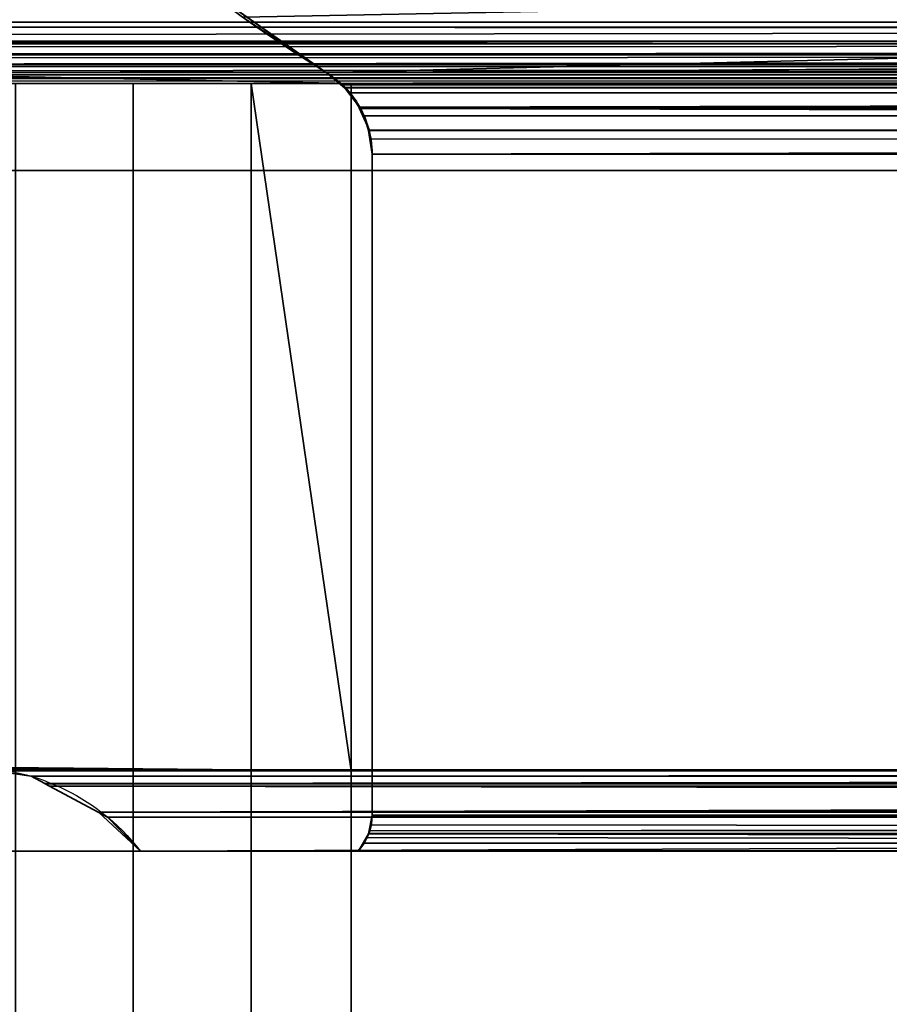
# Model space of a CAD drawing. Header units: millimetres. Extents: x -322 to 8072, y -96 to 57.
# Tile 58 of 256: x 1265 to 1285, y -21 to 1. Entities that reach past the tile are written whole.
import ezdxf

# ---------------------------------------------------------------- set-up
doc = ezdxf.new("R2010")
doc.units = ezdxf.units.MM
doc.layers.add('151', color=7, linetype='Continuous', true_color=0xffffff)

# ---------------------------------------------------------------- blocks, each defined once
blk = doc.blocks.new('UG_SURFACE_012')
at = {"layer": '151', "color": 252, "linetype": 'Continuous', "lineweight": 35}
for points in [[(1500, 5.936, 452.187), (1270.219, 1.525, 457.219), (1272.144, 0.256, 459.144)], [(1272.144, 0.256, 459.144), (1500, 0.256, 459.144), (1500, 5.936, 452.187)], [(1257.203, 3.582, 1900.797), (1256.818, 1.409, 1901.182), (1743.182, 1.409, 1901.182), (1742.797, 3.582, 1900.797)], [(1500, 1.409, 443.818), (1256.818, 1.409, 443.818), (1257.203, 3.582, 444.203), (1500, 3.582, 444.203)], [(1272.144, 0.256, 1885.856), (1268.737, 2.641, 1889.263), (1731.65, 2.955, 1889.65)], [(1731.65, 2.955, 1889.65), (1727.856, 0.256, 1885.856), (1272.144, 0.256, 1885.856)], [(1268.737, 2.641, 1889.263), (1272.144, 0.256, 1885.856), (1272.144, 0.256, 459.144)], [(1272.144, 0.256, 459.144), (1270.219, 1.525, 457.219), (1268.737, 2.641, 1889.263)], [(1256.841, 0.918, 443.841), (1256.803, 1.121, 443.803), (1500, 1.409, 443.818)], [(1256.803, 1.121, 443.803), (1256.818, 1.409, 443.818), (1500, 1.409, 443.818)], [(1743.196, 1.299, 1901.196), (1743.182, 1.409, 1901.182), (1256.818, 1.409, 1901.182), (1256.804, 1.299, 1901.196)], [(1500, 1.409, 443.818), (1500, 0.915, 443.834), (1256.841, 0.918, 443.841)], [(1743.16, 0.919, 1901.16), (1256.804, 1.299, 1901.196), (1256.821, 0.978, 1901.179)], [(1256.804, 1.299, 1901.196), (1743.16, 0.919, 1901.16), (1743.179, 0.978, 1901.179)], [(1743.179, 0.978, 1901.179), (1743.196, 1.299, 1901.196), (1256.804, 1.299, 1901.196)], [(1256.821, 0.978, 1901.179), (1256.84, 0.919, 1901.16), (1743.16, 0.919, 1901.16)], [(1743.07, 0.665, 1901.07), (1256.84, 0.919, 1901.16), (1256.915, 0.687, 1901.085)], [(1256.84, 0.919, 1901.16), (1256.84, 0.919, 1901.16), (1743.07, 0.665, 1901.07)], [(1743.07, 0.665, 1901.07), (1743.085, 0.687, 1901.085), (1256.84, 0.919, 1901.16)], [(1743.085, 0.687, 1901.085), (1743.16, 0.919, 1901.16), (1256.84, 0.919, 1901.16)], [(1743.16, 0.919, 1901.16), (1743.16, 0.919, 1901.16), (1256.84, 0.919, 1901.16)], [(1256.855, 0.842, 443.855), (1256.841, 0.918, 443.841), (1500, 0.915, 443.834)], [(1256.841, 0.918, 443.841), (1256.841, 0.918, 443.841), (1500, 0.915, 443.834)], [(1256.933, 0.666, 443.933), (1256.855, 0.842, 443.855), (1500, 0.915, 443.834)], [(1500, 0.915, 443.834), (1500, 0.672, 443.95), (1256.933, 0.666, 443.933)], [(1256.915, 0.687, 1901.085), (1256.93, 0.665, 1901.07), (1743.07, 0.665, 1901.07)], [(1256.93, 0.665, 1901.07), (1256.93, 0.664, 1901.07), (1742.916, 0.434, 1900.916), (1743.07, 0.664, 1901.07)], [(1743.07, 0.664, 1901.07), (1743.07, 0.665, 1901.07), (1256.93, 0.665, 1901.07)], [(1256.93, 0.664, 1901.07), (1257.084, 0.434, 1900.916), (1742.916, 0.434, 1900.916)], [(1256.968, 0.588, 443.968), (1256.933, 0.666, 443.933), (1500, 0.672, 443.95)], [(1256.933, 0.666, 443.933), (1256.933, 0.666, 443.933), (1500, 0.672, 443.95)], [(1257.089, 0.443, 444.089), (1256.968, 0.588, 443.968), (1500, 0.672, 443.95)], [(1500, 0.672, 443.95), (1500, 0.475, 444.044), (1257.089, 0.443, 444.089)], [(1500, 0.475, 444.044), (1500, 0.437, 444.087), (1257.089, 0.443, 444.089)], [(1742.711, 0.256, 1900.711), (1257.084, 0.434, 1900.916), (1257.11, 0.395, 1900.89)], [(1257.084, 0.434, 1900.916), (1257.084, 0.434, 1900.916), (1742.711, 0.256, 1900.711)], [(1742.711, 0.256, 1900.711), (1742.89, 0.395, 1900.89), (1257.084, 0.434, 1900.916)], [(1742.89, 0.395, 1900.89), (1742.916, 0.434, 1900.916), (1257.084, 0.434, 1900.916)], [(1742.916, 0.434, 1900.916), (1742.916, 0.434, 1900.916), (1257.084, 0.434, 1900.916)], [(1257.09, 0.443, 444.09), (1257.089, 0.443, 444.089), (1500, 0.437, 444.087)], [(1257.216, 0.291, 444.216), (1257.09, 0.443, 444.09), (1500, 0.437, 444.087)], [(1257.11, 0.395, 1900.89), (1257.289, 0.256, 1900.711), (1742.711, 0.256, 1900.711)], [(1257.286, 0.252, 444.286), (1257.216, 0.291, 444.216), (1500, 0.437, 444.087)], [(1500, 0.437, 444.087), (1500, 0.254, 444.297), (1257.286, 0.252, 444.286)], [(1257.287, 0.252, 444.287), (1257.286, 0.252, 444.286), (1500, 0.254, 444.297)], [(1257.522, 0.12, 444.522), (1257.287, 0.252, 444.287), (1500, 0.254, 444.297)], [(1257.289, 0.256, 1900.711), (1257.29, 0.256, 1900.71), (1742.482, 0.118, 1900.482)], [(1742.482, 0.118, 1900.482), (1742.554, 0.135, 1900.554), (1257.289, 0.256, 1900.711)], [(1742.554, 0.135, 1900.554), (1742.71, 0.256, 1900.71), (1257.289, 0.256, 1900.711)], [(1742.71, 0.256, 1900.71), (1742.711, 0.256, 1900.711), (1257.289, 0.256, 1900.711)], [(1742.482, 0.118, 1900.482), (1257.29, 0.256, 1900.71), (1257.446, 0.135, 1900.554)], [(1500, 0.254, 444.297), (1500, 0.155, 444.409), (1257.522, 0.12, 444.522)], [(1500, 0.256, 459.144), (1272.144, 0.256, 459.144), (1272.514, -0.027, 459.514)], [(1272.559, -0.102, 1885.441), (1272.144, 0.256, 1885.856), (1727.856, 0.256, 1885.856)], [(1272.514, -0.027, 459.514), (1272.144, 0.256, 1885.856), (1272.559, -0.102, 1885.441)], [(1272.514, -0.027, 459.514), (1272.144, 0.256, 459.144), (1272.144, 0.256, 1885.856)], [(1272.514, -0.027, 459.514), (1500, -0.023, 459.511), (1500, 0.256, 459.144)], [(1272.559, -0.102, 1885.441), (1727.856, 0.256, 1885.856), (1727.486, -0.027, 1885.486)], [(1859, 0, 2017), (1141, 0, 2017), (1141, -26, 2017), (1859, -26, 2017)], [(1859, -2), (1141, -2), (1141, 0, 2), (1859, 0, 2)], [(1859, 0, 2), (1141, 0, 2), (1258, 0, 445), (1500, 0, 445)], [(1742, 0, 1900), (1258, 0, 1900), (1141, 0, 2017), (1859, 0, 2017)], [(1257.446, 0.135, 1900.554), (1257.518, 0.118, 1900.482), (1742.482, 0.118, 1900.482)], [(1742.482, 0.118, 1900.482), (1257.518, 0.118, 1900.482), (1257.519, 0.118, 1900.481)], [(1257.519, 0.118, 1900.481), (1258, 0, 1900), (1742, 0, 1900), (1742.481, 0.118, 1900.481)], [(1742.481, 0.118, 1900.481), (1742.482, 0.118, 1900.482), (1257.519, 0.118, 1900.481)], [(1500, 0.155, 444.409), (1500, 0.118, 444.522), (1257.522, 0.12, 444.522)], [(1257.636, 0.057, 444.636), (1257.522, 0.12, 444.522), (1500, 0.118, 444.522)], [(1257.522, 0.12, 444.522), (1257.522, 0.12, 444.522), (1500, 0.118, 444.522)], [(1258, 0, 445), (1257.636, 0.057, 444.636), (1500, 0.118, 444.522)], [(1500, 0.118, 444.522), (1500, 0.009, 444.855), (1258, 0, 445)], [(1500, 0.009, 444.855), (1500, 0, 445), (1258, 0, 445)], [(1260.5, 0.2, 447.5), (1260.5, 0, 447.5), (1739.5, 0, 447.5), (1739.5, 0.2, 447.5)], [(1260.5, 0.2, 1897.5), (1739.5, 0.2, 1897.5), (1739.5, 0, 1897.5), (1260.5, 0, 1897.5)], [(1739.5, 0.2, 1897.5), (1260.5, 0.2, 1897.5), (1263, 0.2, 1895), (1737, 0.2, 1895)], [(1737, 0.2, 450), (1263, 0.2, 450), (1260.5, 0.2, 447.5), (1739.5, 0.2, 447.5)], [(1260.5, 0, 447.5), (1729.586, 0, 448.47), (1732.299, 0, 447.95)], [(1727.286, 0, 450), (1729.586, 0, 448.47), (1260.5, 0, 447.5), (1267.701, 0, 447.95)], [(1260.5, 0, 1897.5), (1267.701, 0, 1897.05), (1264.997, 0, 1896.48)], [(1732.299, 0, 447.95), (1739.5, 0, 447.5), (1260.5, 0, 447.5)], [(1267.701, 0, 1897.05), (1260.5, 0, 1897.5), (1739.5, 0, 1897.5)], [(1264.997, 0, 448.52), (1267.701, 0, 447.95), (1260.5, 0, 447.5)], [(1263, 0.2, 1895), (1263, -15.8, 1895), (1272.714, -15.8, 1895), (1272.714, 0, 1895)], [(1272.714, 0, 1895), (1727.286, 0, 1895), (1737, 0.2, 1895), (1263, 0.2, 1895)], [(1727.286, 0, 450), (1272.714, 0, 450), (1263, 0.2, 450), (1737, 0.2, 450)], [(1272.714, 0, 450), (1272.714, -15.8, 450), (1263, -15.8, 450), (1263, 0.2, 450)], [(1267.701, 0, 1897.05), (1267.701, -39.3, 1897.05), (1264.997, -39.3, 1896.48), (1264.997, 0, 1896.48)], [(1264.997, 0, 448.52), (1264.997, -39.3, 448.52), (1267.701, -39.3, 447.95), (1267.701, 0, 447.95)], [(1739.5, 0, 1897.5), (1270.414, 0, 1896.53), (1267.701, 0, 1897.05)], [(1267.701, 0, 447.95), (1270.414, 0, 448.47), (1727.286, 0, 450)], [(1270.414, 0, 1896.53), (1270.414, -39.3, 1896.53), (1267.701, -39.3, 1897.05), (1267.701, 0, 1897.05)], [(1267.701, 0, 447.95), (1267.701, -39.3, 447.95), (1270.414, -39.3, 448.47), (1270.414, 0, 448.47)], [(1272.714, 0, 1895), (1270.414, 0, 1896.53), (1739.5, 0, 1897.5), (1732.299, 0, 1897.05)], [(1270.414, 0, 448.47), (1272.714, 0, 450), (1727.286, 0, 450)], [(1270.414, 0, 1896.53), (1272.714, 0, 1895), (1272.714, -15.8, 1895)], [(1272.714, -15.8, 1895), (1272.714, -23.5, 1895), (1270.414, -39.3, 1896.53), (1270.414, 0, 1896.53)], [(1270.414, 0, 448.47), (1270.414, -39.3, 448.47), (1272.714, -23.5, 450), (1272.714, -15.8, 450)], [(1272.714, -15.8, 450), (1272.714, 0, 450), (1270.414, 0, 448.47)], [(1732.299, 0, 1897.05), (1729.586, 0, 1896.53), (1272.714, 0, 1895)], [(1729.586, 0, 1896.53), (1727.286, 0, 1895), (1272.714, 0, 1895)], [(1272.514, -0.027, 459.514), (1500, -0.089, 459.557), (1500, -0.023, 459.511)], [(1500, -0.089, 459.557), (1272.514, -0.027, 459.514), (1272.563, -0.09, 459.563)], [(1272.559, -0.102, 1885.441), (1272.563, -0.09, 459.563), (1272.514, -0.027, 459.514)], [(1727.486, -0.027, 1885.486), (1272.56, -0.103, 1885.44), (1272.559, -0.102, 1885.441)], [(1272.563, -0.091, 459.563), (1272.563, -0.09, 459.563), (1272.559, -0.102, 1885.441)], [(1272.563, -0.091, 459.563), (1272.559, -0.102, 1885.441), (1272.56, -0.103, 1885.44)], [(1727.486, -0.027, 1885.486), (1727.437, -0.091, 1885.437), (1272.56, -0.103, 1885.44)], [(1272.693, -0.218, 1885.307), (1272.56, -0.103, 1885.44), (1727.437, -0.091, 1885.437)], [(1272.563, -0.091, 459.563), (1272.56, -0.103, 1885.44), (1272.693, -0.218, 1885.307)], [(1272.563, -0.09, 459.563), (1272.563, -0.091, 459.563), (1500, -0.089, 459.557)], [(1500, -0.097, 459.563), (1500, -0.089, 459.557), (1272.563, -0.091, 459.563)], [(1500, -0.097, 459.563), (1272.563, -0.091, 459.563), (1272.911, -0.544, 459.911)], [(1272.693, -0.218, 1885.307), (1272.911, -0.544, 459.911), (1272.563, -0.091, 459.563)], [(1272.693, -0.218, 1885.307), (1727.437, -0.091, 1885.437), (1727.431, -0.098, 1885.431)], [(1272.901, -0.555, 1885.099), (1272.693, -0.218, 1885.307), (1727.431, -0.098, 1885.431)], [(1272.693, -0.218, 1885.307), (1272.901, -0.555, 1885.099), (1272.911, -0.544, 459.911)], [(1272.901, -0.555, 1885.099), (1727.431, -0.098, 1885.431), (1727.089, -0.545, 1885.089)], [(1500, -0.097, 459.563), (1272.911, -0.544, 459.911), (1272.911, -0.545, 459.911)], [(1272.911, -0.545, 459.911), (1500, -0.559, 459.887), (1500, -0.097, 459.563)], [(1272.934, -0.575, 459.934), (1272.911, -0.545, 459.911), (1272.911, -0.544, 459.911), (1272.901, -0.555, 1885.099)], [(1727.089, -0.545, 1885.089), (1272.902, -0.557, 1885.098), (1272.901, -0.555, 1885.099)], [(1272.901, -0.555, 1885.099), (1273.128, -1.067, 460.128), (1272.934, -0.575, 459.934)], [(1273.128, -1.067, 460.128), (1272.901, -0.555, 1885.099), (1272.902, -0.557, 1885.098)], [(1273.017, -0.745, 1884.983), (1272.902, -0.557, 1885.098), (1727.089, -0.545, 1885.089)], [(1273.128, -1.067, 460.128), (1272.902, -0.557, 1885.098), (1273.017, -0.745, 1884.983)], [(1500, -0.565, 459.891), (1272.911, -0.545, 459.911), (1272.934, -0.575, 459.934)], [(1500, -0.565, 459.891), (1500, -0.559, 459.887), (1272.911, -0.545, 459.911)], [(1272.934, -0.575, 459.934), (1500, -0.745, 460.017), (1500, -0.565, 459.891)], [(1272.934, -0.575, 459.934), (1500, -1.081, 460.087), (1500, -0.745, 460.017)], [(1272.934, -0.575, 459.934), (1273.128, -1.067, 460.128), (1500, -1.081, 460.087)], [(1273.115, -1.08, 1884.885), (1273.017, -0.745, 1884.983), (1727.089, -0.545, 1885.089)], [(1273.115, -1.08, 1884.885), (1727.089, -0.545, 1885.089), (1727.085, -0.55, 1885.085)], [(1273.115, -1.08, 1884.885), (1727.085, -0.55, 1885.085), (1727.066, -0.575, 1885.066)], [(1727.066, -0.575, 1885.066), (1273.115, -1.081, 1884.885), (1273.115, -1.08, 1884.885)], [(1727.066, -0.575, 1885.066), (1726.872, -1.067, 1884.872), (1273.115, -1.081, 1884.885)], [(1273.017, -0.745, 1884.983), (1273.129, -1.072, 460.129), (1273.128, -1.067, 460.128)], [(1273.017, -0.745, 1884.983), (1273.115, -1.08, 1884.885), (1273.129, -1.072, 460.129)], [(1726.872, -1.067, 1884.872), (1726.871, -1.072, 1884.871), (1273.115, -1.081, 1884.885)], [(1273.173, -1.28, 1884.827), (1273.115, -1.081, 1884.885), (1726.871, -1.072, 1884.871)], [(1273.129, -1.072, 460.129), (1273.115, -1.08, 1884.885), (1273.115, -1.081, 1884.885)], [(1273.115, -1.081, 1884.885), (1273.2, -1.623, 460.2), (1273.129, -1.072, 460.129)], [(1273.129, -1.072, 460.129), (1273.129, -1.072, 460.129), (1273.115, -1.08, 1884.885)], [(1273.115, -1.081, 1884.885), (1273.173, -1.28, 1884.827), (1273.2, -1.623, 460.2)], [(1273.128, -1.067, 460.128), (1273.129, -1.072, 460.129), (1273.129, -1.072, 460.129), (1500, -1.081, 460.087)], [(1500, -1.084, 460.088), (1273.129, -1.072, 460.129), (1273.2, -1.623, 460.2)], [(1500, -1.084, 460.088), (1500, -1.081, 460.087), (1273.129, -1.072, 460.129)], [(1273.173, -1.28, 1884.827), (1726.871, -1.072, 1884.871), (1726.87, -1.075, 1884.87)], [(1726.87, -1.075, 1884.87), (1273.2, -1.623, 1884.8), (1273.173, -1.28, 1884.827)], [(1726.87, -1.075, 1884.87), (1726.8, -1.623, 1884.8), (1273.2, -1.623, 1884.8)], [(1273.2, -1.623, 460.2), (1500, -1.623, 460.2), (1500, -1.084, 460.088)], [(1273.173, -1.28, 1884.827), (1273.2, -1.623, 1884.8), (1273.2, -1.623, 460.2)], [(1273.2, -16.823, 1884.8), (1273.2, -1.623, 1884.8), (1726.8, -1.623, 1884.8), (1726.8, -16.823, 1884.8)], [(1273.2, -16.823, 460.2), (1273.2, -1.623, 460.2), (1273.2, -1.623, 1884.8), (1273.2, -16.823, 1884.8)], [(1500, -1.623, 460.2), (1273.2, -1.623, 460.2), (1273.2, -16.823, 460.2), (1500, -16.823, 460.2)], [(1141, -26), (1141, -2), (1859, -2), (1859, -26)], [(1263.453, -15.736, 450.453), (1263, -15.8, 450), (1272.714, -15.8, 450)], [(1272.714, -15.8, 1895), (1263, -15.8, 1895), (1263.453, -15.736, 1894.547)], [(1263.921, -15.715, 450.921), (1263.453, -15.736, 450.453), (1272.714, -15.8, 450)], [(1263.453, -15.736, 1894.547), (1263.921, -15.715, 1894.079), (1272.714, -15.8, 1895)], [(1272.714, -15.8, 450), (1264.329, -15.774, 451.329), (1263.921, -15.715, 450.921)], [(1272.714, -15.8, 1895), (1263.921, -15.715, 1894.079), (1264.329, -15.774, 1893.671)], [(1264.329, -15.774, 451.329), (1265.354, -15.924, 1892.646), (1264.458, -15.793, 1893.542)], [(1265.354, -15.924, 1892.646), (1264.329, -15.774, 451.329), (1265.354, -15.924, 452.354)], [(1500, -15.797, 451.332), (1265.354, -15.924, 452.354), (1264.329, -15.774, 451.329)], [(1500, -15.797, 451.332), (1264.329, -15.774, 451.329), (1272.714, -15.8, 450)], [(1264.329, -15.774, 451.329), (1264.329, -15.774, 451.329), (1500, -15.797, 451.332)], [(1272.714, -15.8, 1895), (1264.329, -15.774, 1893.671), (1264.458, -15.793, 1893.542)], [(1264.458, -15.793, 1893.542), (1735.544, -15.877, 1893.544), (1727.286, -15.8, 1895)], [(1727.286, -15.8, 1895), (1272.714, -15.8, 1895), (1264.458, -15.793, 1893.542)], [(1734.328, -16.095, 1892.328), (1264.458, -15.793, 1893.542), (1265.354, -15.924, 1892.646)], [(1734.328, -16.095, 1892.328), (1734.646, -15.924, 1892.646), (1264.458, -15.793, 1893.542)], [(1734.646, -15.924, 1892.646), (1735.544, -15.877, 1893.544), (1264.458, -15.793, 1893.542)], [(1265.672, -16.095, 452.672), (1265.354, -15.924, 452.354), (1500, -15.797, 451.332)], [(1265.675, -16.097, 452.675), (1265.672, -16.095, 452.672), (1500, -15.797, 451.332)], [(1500, -15.797, 451.332), (1500, -15.795, 451.817), (1265.675, -16.097, 452.675)], [(1500, -15.795, 451.817), (1500, -16.115, 452.658), (1265.675, -16.097, 452.675)], [(1272.714, -15.8, 450), (1500, -15.8, 450), (1500, -15.797, 451.332)], [(1272.714, -15.8, 1895), (1727.286, -15.8, 1895), (1727.286, -23.5, 1895), (1272.714, -23.5, 1895)], [(1500, -15.8, 450), (1272.714, -15.8, 450), (1272.714, -23.5, 450), (1500, -23.5, 450)], [(1265.354, -15.924, 452.354), (1265.672, -16.095, 1892.328), (1265.354, -15.924, 1892.646)], [(1265.354, -15.924, 452.354), (1265.672, -16.095, 452.672), (1265.672, -16.095, 1892.328)], [(1734.219, -16.153, 1892.219), (1265.354, -15.924, 1892.646), (1265.672, -16.095, 1892.328)], [(1265.354, -15.924, 1892.646), (1734.219, -16.153, 1892.219), (1734.328, -16.095, 1892.328)], [(1265.672, -16.095, 452.672), (1265.675, -16.097, 452.675), (1266.899, -16.752, 1891.101), (1265.781, -16.153, 1892.219)], [(1265.781, -16.153, 1892.219), (1265.672, -16.095, 1892.328), (1265.672, -16.095, 452.672)], [(1265.672, -16.095, 1892.328), (1265.781, -16.153, 1892.219), (1734.219, -16.153, 1892.219)], [(1265.675, -16.097, 452.675), (1266.899, -16.752, 453.899), (1266.899, -16.752, 1891.101)], [(1266.899, -16.752, 453.899), (1265.675, -16.097, 452.675), (1500, -16.115, 452.658)], [(1265.781, -16.153, 1892.219), (1732.885, -16.868, 1890.885), (1733.101, -16.752, 1891.101)], [(1732.885, -16.868, 1890.885), (1265.781, -16.153, 1892.219), (1266.899, -16.752, 1891.101)], [(1733.101, -16.752, 1891.101), (1734.219, -16.153, 1892.219), (1265.781, -16.153, 1892.219)], [(1266.899, -16.752, 453.899), (1500, -16.115, 452.658), (1500, -16.441, 453.516)], [(1266.901, -16.754, 453.902), (1266.899, -16.752, 453.899), (1500, -16.441, 453.516)], [(1500, -16.441, 453.516), (1500, -16.755, 453.868), (1266.901, -16.754, 453.902)], [(1267.116, -16.869, 1890.884), (1266.899, -16.752, 453.899), (1266.901, -16.754, 453.902)], [(1267.116, -16.869, 1890.884), (1267.115, -16.868, 1890.885), (1266.899, -16.752, 453.899)], [(1267.115, -16.868, 1890.885), (1266.899, -16.752, 1891.101), (1266.899, -16.752, 453.899)], [(1266.899, -16.752, 1891.101), (1732.884, -16.869, 1890.884), (1732.885, -16.868, 1890.885)], [(1266.899, -16.752, 1891.101), (1267.115, -16.868, 1890.885), (1732.884, -16.869, 1890.884)], [(1266.901, -16.754, 453.902), (1267.871, -17.65, 1890.128), (1267.116, -16.869, 1890.884)], [(1266.901, -16.754, 453.902), (1267.115, -16.868, 454.115), (1267.871, -17.65, 1890.128)], [(1267.115, -16.868, 454.115), (1266.901, -16.754, 453.902), (1500, -16.755, 453.868)], [(1267.871, -17.65, 454.872), (1267.115, -16.868, 454.115), (1500, -16.755, 453.868)], [(1267.115, -16.868, 454.115), (1267.871, -17.65, 454.872), (1267.871, -17.65, 1890.128)], [(1267.115, -16.868, 1890.885), (1267.116, -16.869, 1890.884), (1732.884, -16.869, 1890.884)], [(1267.871, -17.65, 1890.128), (1732.129, -17.65, 1890.128), (1732.884, -16.869, 1890.884), (1267.116, -16.869, 1890.884)], [(1500, -16.755, 453.868), (1500, -17.65, 454.872), (1267.871, -17.65, 454.872)], [(1273.114, -17.247, 460.114), (1273.2, -16.823, 1884.8), (1273.147, -17.177, 1884.853)], [(1273.114, -17.247, 460.114), (1273.179, -17.045, 460.179), (1273.2, -16.823, 1884.8)], [(1273.147, -17.177, 1884.853), (1726.8, -16.823, 1884.8), (1726.821, -17.045, 1884.821)], [(1273.147, -17.177, 1884.853), (1273.2, -16.823, 1884.8), (1726.8, -16.823, 1884.8)], [(1273.2, -16.823, 460.2), (1273.179, -17.045, 460.179), (1500, -17.25, 460.113)], [(1273.179, -17.045, 460.179), (1273.2, -16.823, 460.2), (1273.2, -16.823, 1884.8)], [(1500, -17.25, 460.113), (1500, -16.832, 460.2), (1273.2, -16.823, 460.2)], [(1500, -16.832, 460.2), (1500, -16.823, 460.2), (1273.2, -16.823, 460.2)], [(1273.179, -17.045, 460.179), (1273.114, -17.247, 460.114), (1500, -17.25, 460.113)], [(1273.147, -17.177, 1884.853), (1273.114, -17.247, 460.114), (1273.114, -17.247, 460.114)], [(1273.147, -17.177, 1884.853), (1273.116, -17.243, 1884.884), (1273.115, -17.246, 1884.885), (1273.114, -17.247, 460.114)], [(1726.821, -17.045, 1884.821), (1273.116, -17.243, 1884.884), (1273.147, -17.177, 1884.853)], [(1726.821, -17.045, 1884.821), (1726.885, -17.244, 1884.885), (1273.116, -17.243, 1884.884)], [(1726.886, -17.247, 1884.886), (1272.87, -17.65, 1885.13), (1273.013, -17.467, 1884.987)], [(1726.886, -17.247, 1884.886), (1726.915, -17.336, 1884.915), (1272.87, -17.65, 1885.13)], [(1726.915, -17.336, 1884.915), (1727.13, -17.65, 1885.13), (1272.87, -17.65, 1885.13)], [(1272.89, -17.629, 459.89), (1273.115, -17.246, 1884.885), (1273.013, -17.467, 1884.987)], [(1272.89, -17.629, 459.89), (1273.085, -17.336, 460.085), (1273.115, -17.246, 1884.885)], [(1500, -17.65, 459.87), (1273.085, -17.336, 460.085), (1272.89, -17.629, 459.89)], [(1273.013, -17.467, 1884.987), (1273.115, -17.246, 1884.885), (1273.116, -17.243, 1884.884), (1726.885, -17.244, 1884.885)], [(1273.013, -17.467, 1884.987), (1726.885, -17.244, 1884.885), (1726.886, -17.247, 1884.886)], [(1273.085, -17.336, 460.085), (1273.114, -17.247, 460.114), (1273.115, -17.246, 1884.885)], [(1273.114, -17.247, 460.114), (1273.085, -17.336, 460.085), (1500, -17.65, 459.87)], [(1500, -17.292, 460.105), (1500, -17.25, 460.113), (1273.114, -17.247, 460.114)], [(1500, -17.65, 459.87), (1500, -17.292, 460.105), (1273.114, -17.247, 460.114)], [(1273.114, -17.247, 460.114), (1273.114, -17.247, 460.114), (1500, -17.292, 460.105)], [(1261.387, -17.65, 1887.165), (1260.767, -17.65, 1889.858), (1261.238, -17.65, 1892.58), (1267.871, -17.65, 1890.128)], [(1267.871, -17.65, 454.872), (1261.238, -17.65, 452.42), (1260.767, -17.65, 455.142), (1261.387, -17.65, 457.835)], [(1267.871, -17.65, 454.872), (1261.986, -17.65, 451), (1261.238, -17.65, 452.42)], [(1261.238, -17.65, 1892.58), (1261.986, -17.65, 1894), (1267.871, -17.65, 1890.128)], [(1267.871, -17.65, 1890.128), (1263, -17.65, 1884.922), (1261.387, -17.65, 1887.165)], [(1261.387, -17.65, 457.835), (1263, -17.65, 460.078), (1267.871, -17.65, 454.872)], [(1261.986, -17.65, 451), (1267.871, -17.65, 454.872), (1500, -17.65, 454.872)], [(1500, -17.65, 454.872), (1732.129, -17.65, 454.872), (1738.014, -17.65, 451), (1261.986, -17.65, 451)], [(1261.986, -17.65, 1894), (1738.014, -17.65, 1894), (1732.129, -17.65, 1890.128), (1267.871, -17.65, 1890.128)], [(1738.014, -21.65, 1894), (1738.014, -17.65, 1894), (1261.986, -17.65, 1894), (1261.986, -21.65, 1894)], [(1738.014, -17.65, 451), (1738.014, -21.65, 451), (1261.986, -21.65, 451), (1261.986, -17.65, 451)], [(1267.871, -17.65, 1890.128), (1267.871, -17.65, 454.872), (1263, -17.65, 460.078), (1263, -17.65, 1884.922)], [(1273.013, -17.467, 1884.987), (1272.87, -17.65, 459.87), (1272.89, -17.629, 459.89)], [(1273.013, -17.467, 1884.987), (1272.87, -17.65, 1885.13), (1272.87, -17.65, 459.87)], [(1272.89, -17.629, 459.89), (1272.87, -17.65, 459.87), (1500, -17.65, 459.87)], [(1272.87, -17.65, 1885.13), (1727.13, -17.65, 1885.13), (1727.13, -17.65, 459.87), (1500, -17.65, 459.87)], [(1500, -17.65, 459.87), (1272.87, -17.65, 459.87), (1272.87, -17.65, 1885.13)]]:
    blk.add_3dface(points, dxfattribs=at)

msp = doc.modelspace()

# ---------------------------------------------------------------- linework, layer by layer
at = {"layer": '151', "color": 253, "linetype": 'Continuous', "lineweight": -3}
for p, q in [((1500, 1.409, 443.818), (1256.818, 1.409, 443.818)), ((1256.818, 1.409, 1901.182), (1743.182, 1.409, 1901.182)), ((1859, 0, 2017), (1141, 0, 2017)), ((1859, 0, 2), (1141, 0, 2)), ((1739.5, 0.2, 447.5), (1260.5, 0.2, 447.5)), ((1260.5, 0.2, 1897.5), (1739.5, 0.2, 1897.5)), ((1260.5, 0, 1897.5), (1739.5, 0, 1897.5)), ((1739.5, 0, 447.5), (1260.5, 0, 447.5)), ((1737, 0.2, 450), (1263, 0.2, 450)), ((1263, 0.2, 1895), (1737, 0.2, 1895)), ((1272.714, 0, 1895), (1272.714, -15.8, 1895)), ((1727.286, 0, 450), (1272.714, 0, 450)), ((1272.714, 0, 450), (1272.714, -15.8, 450)), ((1272.714, 0, 1895), (1727.286, 0, 1895)), ((1500, -1.623, 460.2), (1273.2, -1.623, 460.2)), ((1273.2, -1.623, 460.2), (1273.2, -1.623, 1884.8)), ((1273.2, -1.623, 1884.8), (1726.8, -1.623, 1884.8)), ((1273.2, -16.823, 460.2), (1273.2, -1.623, 460.2)), ((1273.2, -16.823, 1884.8), (1273.2, -1.623, 1884.8)), ((1141, -2), (1859, -2)), ((1272.714, -15.8, 450), (1263, -15.8, 450)), ((1263, -15.8, 1895), (1272.714, -15.8, 1895)), ((1272.714, -15.8, 1895), (1272.714, -23.5, 1895)), ((1272.714, -15.8, 450), (1272.714, -23.5, 450)), ((1272.714, -15.8, 1895), (1727.286, -15.8, 1895)), ((1500, -15.8, 450), (1272.714, -15.8, 450)), ((1261.986, -17.65, 451), (1738.014, -17.65, 451)), ((1738.014, -17.65, 1894), (1261.986, -17.65, 1894))]:
    msp.add_line(p, q, dxfattribs=at)
at = {"layer": '151', "color": 253, "linetype": 'Continuous', "lineweight": -3, "extrusion": (-2.77556e-14, 1, 0)}
for centre, start, end in [((-1267.765, 1890.05), 312.8966, 135), ((-1267.765, 454.95), 225, 47.1034)]:
    msp.add_arc(centre, 7, start, end, dxfattribs=at)
at = {"layer": '151', "color": 253, "linetype": 'Continuous', "lineweight": -3}
for points, degree in [([(1265.187, 5.936, 1892.813), (1267.325, 3.636, 1890.675), (1269.677, 1.76, 1888.323), (1272.144, 0.256, 1885.856)], 3), ([(1265.187, 5.936, 452.187), (1267.323, 3.637, 454.323), (1269.678, 1.759, 456.678), (1272.144, 0.256, 459.144)], 3), ([(1272.144, 0.256, 459.144), (1272.144, 0.256, 934.715), (1272.144, 0.256, 1410.285), (1272.144, 0.256, 1885.856)], 3), ([(1500, 0.256, 459.144), (1424.048, 0.256, 459.144), (1348.096, 0.256, 459.144), (1272.144, 0.256, 459.144)], 3), ([(1272.144, 0.256, 1885.856), (1424.048, 0.256, 1885.856), (1575.952, 0.256, 1885.856), (1727.856, 0.256, 1885.856)], 3), ([(1258, 0, 1900), (1419.333, 0, 1900), (1580.667, 0, 1900), (1742, 0, 1900)], 3), ([(1500, 0, 445), (1419.333, 0, 445), (1338.667, 0, 445), (1258, 0, 445)], 3), ([(1273.2, -16.823, 1884.8), (1273.2, -17.156, 1884.8), (1273.056, -17.454, 1884.944), (1272.87, -17.65, 1885.13)], 3), ([(1273.2, -16.823, 460.2), (1273.2, -17.15, 460.2), (1273.057, -17.453, 460.057), (1272.87, -17.65, 459.87)], 3), ([(1500, -16.823, 460.2), (1424.4, -16.823, 460.2), (1348.8, -16.823, 460.2), (1273.2, -16.823, 460.2)], 3), ([(1273.2, -16.823, 460.2), (1273.2, -16.823, 935.067), (1273.2, -16.823, 1409.933), (1273.2, -16.823, 1884.8)], 3), ([(1273.2, -16.824, 1884.8), (1424.4, -16.824, 1884.8), (1575.6, -16.824, 1884.8), (1726.8, -16.824, 1884.8)], 3), ([(1267.871, -17.65, 454.871), (1267.871, -17.65, 1890.129)], 1), ([(1267.871, -17.65, 454.871), (1500, -17.65, 454.871)], 1)]:
    msp.add_open_spline(points, degree=degree, dxfattribs=at)
for points, degree, knots in [([(1272.144, 0.256, 1885.856), (1272.42, 0.088, 1885.58), (1272.676, -0.149, 1885.324), (1273.068, -0.785, 1884.932), (1273.2, -1.195, 1884.8), (1273.2, -1.623, 1884.8)], 3, [0, 0, 0, 0, 0.5, 0.5, 1, 1, 1, 1]), ([(1272.144, 0.256, 459.144), (1272.42, 0.089, 459.42), (1272.675, -0.149, 459.675), (1273.069, -0.787, 460.069), (1273.2, -1.195, 460.2), (1273.2, -1.623, 460.2)], 3, [0, 0, 0, 0, 0.5, 0.5, 1, 1, 1, 1]), ([(1263.921, -15.715, 450.921), (1264.628, -15.715, 451.628), (1265.345, -15.864, 452.345), (1266.695, -16.489, 453.695), (1267.342, -16.967, 454.342), (1267.871, -17.65, 454.871)], 3, [0, 0, 0, 0, 0.5, 0.5, 1, 1, 1, 1]), ([(1263.921, -15.715, 1894.079), (1264.628, -15.715, 1893.372), (1265.345, -15.864, 1892.655), (1266.695, -16.489, 1891.305), (1267.342, -16.967, 1890.658), (1267.871, -17.65, 1890.129)], 3, [0, 0, 0, 0, 0.5, 0.5, 1, 1, 1, 1]), ([(1732.129, -17.65, 1890.129), (1317.871, -17.65, 1890.129), (1267.871, -17.65, 1890.129)], 1, [0, 0, 0.892301, 1, 1]), ([(1727.13, -17.65, 1885.13), (1726.604, -17.65, 1885.13), (1726.078, -17.65, 1885.13), (1723.419, -17.65, 1885.13), (1721.286, -17.65, 1885.13), (1717.019, -17.65, 1885.13), (1714.886, -17.65, 1885.13), (1710.619, -17.65, 1885.13), (1708.486, -17.65, 1885.13), (1704.219, -17.65, 1885.13), (1702.086, -17.65, 1885.13), (1697.819, -17.65, 1885.13), (1695.686, -17.65, 1885.13), (1691.419, -17.65, 1885.13), (1689.286, -17.65, 1885.13), (1685.019, -17.65, 1885.13), (1682.886, -17.65, 1885.13), (1676.486, -17.65, 1885.13), (1672.219, -17.65, 1885.13), (1663.686, -17.65, 1885.13), (1659.419, -17.65, 1885.13), (1653.019, -17.65, 1885.13), (1650.886, -17.65, 1885.13), (1644.486, -17.65, 1885.13), (1640.219, -17.65, 1885.13), (1631.686, -17.65, 1885.13), (1627.419, -17.65, 1885.13), (1621.019, -17.65, 1885.13), (1618.886, -17.65, 1885.13), (1612.486, -17.65, 1885.13), (1608.219, -17.65, 1885.13), (1599.686, -17.65, 1885.13), (1595.419, -17.65, 1885.13), (1586.886, -17.65, 1885.13), (1582.619, -17.65, 1885.13), (1576.219, -17.65, 1885.13), (1574.086, -17.65, 1885.13), (1567.686, -17.65, 1885.13), (1563.419, -17.65, 1885.13), (1554.886, -17.65, 1885.13), (1550.619, -17.65, 1885.13), (1542.086, -17.65, 1885.13), (1537.819, -17.65, 1885.13), (1531.419, -17.65, 1885.13), (1529.286, -17.65, 1885.13), (1522.886, -17.65, 1885.13), (1518.619, -17.65, 1885.13), (1510.086, -17.65, 1885.13), (1505.819, -17.65, 1885.13), (1499.419, -17.65, 1885.13), (1497.286, -17.65, 1885.13), (1490.886, -17.65, 1885.13), (1486.619, -17.65, 1885.13), (1478.086, -17.65, 1885.13), (1473.819, -17.65, 1885.13), (1465.286, -17.65, 1885.13), (1461.019, -17.65, 1885.13), (1454.619, -17.65, 1885.13), (1452.486, -17.65, 1885.13), (1446.086, -17.65, 1885.13), (1441.819, -17.65, 1885.13), (1433.286, -17.65, 1885.13), (1429.019, -17.65, 1885.13), (1420.486, -17.65, 1885.13), (1416.219, -17.65, 1885.13), (1409.819, -17.65, 1885.13), (1407.686, -17.65, 1885.13), (1401.286, -17.65, 1885.13), (1397.019, -17.65, 1885.13), (1388.486, -17.65, 1885.13), (1384.219, -17.65, 1885.13), (1375.686, -17.65, 1885.13), (1371.419, -17.65, 1885.13), (1365.019, -17.65, 1885.13), (1362.886, -17.65, 1885.13), (1356.486, -17.65, 1885.13), (1352.219, -17.65, 1885.13), (1343.686, -17.65, 1885.13), (1339.419, -17.65, 1885.13), (1333.019, -17.65, 1885.13), (1330.886, -17.65, 1885.13), (1326.619, -17.65, 1885.13), (1324.486, -17.65, 1885.13), (1321.286, -17.65, 1885.13), (1320.219, -17.65, 1885.13), (1318.086, -17.65, 1885.13), (1317.019, -17.65, 1885.13), (1314.886, -17.65, 1885.13), (1313.819, -17.65, 1885.13), (1311.686, -17.65, 1885.13), (1310.619, -17.65, 1885.13), (1309.019, -17.65, 1885.13), (1308.486, -17.65, 1885.13), (1307.419, -17.65, 1885.13), (1306.886, -17.65, 1885.13), (1305.286, -17.65, 1885.13), (1304.219, -17.65, 1885.13), (1302.086, -17.65, 1885.13), (1301.019, -17.65, 1885.13), (1298.886, -17.65, 1885.13), (1297.819, -17.65, 1885.13), (1295.686, -17.65, 1885.13), (1294.619, -17.65, 1885.13), (1292.486, -17.65, 1885.13), (1291.419, -17.65, 1885.13), (1289.286, -17.65, 1885.13), (1288.219, -17.65, 1885.13), (1286.086, -17.65, 1885.13), (1285.019, -17.65, 1885.13), (1282.886, -17.65, 1885.13), (1281.819, -17.65, 1885.13), (1279.686, -17.65, 1885.13), (1278.619, -17.65, 1885.13), (1277.019, -17.65, 1885.13), (1276.486, -17.65, 1885.13), (1274.925, -17.65, 1885.13), (1273.897, -17.65, 1885.13), (1272.87, -17.65, 1885.13)], 3, [0, 0, 0, 0, 0.003473, 0.003473, 0.017562, 0.017562, 0.031651, 0.031651, 0.045739, 0.045739, 0.059828, 0.059828, 0.073917, 0.073917, 0.088006, 0.088006, 0.102095, 0.102095, 0.130272, 0.130272, 0.15845, 0.15845, 0.172539, 0.172539, 0.200717, 0.200717, 0.228894, 0.228894, 0.242983, 0.242983, 0.271161, 0.271161, 0.299338, 0.299338, 0.327516, 0.327516, 0.341605, 0.341605, 0.369783, 0.369783, 0.39796, 0.39796, 0.426138, 0.426138, 0.440227, 0.440227, 0.468404, 0.468404, 0.496582, 0.496582, 0.510671, 0.510671, 0.538849, 0.538849, 0.567026, 0.567026, 0.595204, 0.595204, 0.609293, 0.609293, 0.63747, 0.63747, 0.665648, 0.665648, 0.693826, 0.693826, 0.707915, 0.707915, 0.736092, 0.736092, 0.76427, 0.76427, 0.792448, 0.792448, 0.806536, 0.806536, 0.834714, 0.834714, 0.862892, 0.862892, 0.876981, 0.876981, 0.891069, 0.891069, 0.898114, 0.898114, 0.905158, 0.905158, 0.912203, 0.912203, 0.919247, 0.919247, 0.922769, 0.922769, 0.926292, 0.926292, 0.933336, 0.933336, 0.94038, 0.94038, 0.947425, 0.947425, 0.954469, 0.954469, 0.961514, 0.961514, 0.968558, 0.968558, 0.975602, 0.975602, 0.982647, 0.982647, 0.989691, 0.989691, 0.993213, 0.993213, 1, 1, 1, 1]), ([(1272.87, -17.65, 459.87), (1272.87, -17.65, 460.355), (1272.87, -17.65, 460.84), (1272.87, -17.65, 463.458), (1272.87, -17.65, 465.591), (1272.87, -17.65, 471.991), (1272.87, -17.65, 476.258), (1272.87, -17.65, 482.658), (1272.87, -17.65, 484.791), (1272.87, -17.65, 491.191), (1272.87, -17.65, 495.458), (1272.87, -17.65, 503.991), (1272.87, -17.65, 508.258), (1272.87, -17.65, 516.791), (1272.87, -17.65, 521.058), (1272.87, -17.65, 527.458), (1272.87, -17.65, 529.591), (1272.87, -17.65, 535.991), (1272.87, -17.65, 540.258), (1272.87, -17.65, 548.791), (1272.87, -17.65, 553.058), (1272.87, -17.65, 561.591), (1272.87, -17.65, 565.858), (1272.87, -17.65, 572.258), (1272.87, -17.65, 574.391), (1272.87, -17.65, 580.791), (1272.87, -17.65, 585.058), (1272.87, -17.65, 593.591), (1272.87, -17.65, 597.858), (1272.87, -17.65, 606.391), (1272.87, -17.65, 610.658), (1272.87, -17.65, 617.058), (1272.87, -17.65, 619.191), (1272.87, -17.65, 625.591), (1272.87, -17.65, 629.858), (1272.87, -17.65, 638.391), (1272.87, -17.65, 642.658), (1272.87, -17.65, 651.191), (1272.87, -17.65, 655.458), (1272.87, -17.65, 661.858), (1272.87, -17.65, 663.991), (1272.87, -17.65, 670.391), (1272.87, -17.65, 674.658), (1272.87, -17.65, 683.191), (1272.87, -17.65, 687.458), (1272.87, -17.65, 695.991), (1272.87, -17.65, 700.258), (1272.87, -17.65, 706.658), (1272.87, -17.65, 708.791), (1272.87, -17.65, 715.191), (1272.87, -17.65, 719.458), (1272.87, -17.65, 727.991), (1272.87, -17.65, 732.258), (1272.87, -17.65, 738.658), (1272.87, -17.65, 740.791), (1272.87, -17.65, 747.191), (1272.87, -17.65, 751.458), (1272.87, -17.65, 759.991), (1272.87, -17.65, 764.258), (1272.87, -17.65, 772.791), (1272.87, -17.65, 777.058), (1272.87, -17.65, 783.458), (1272.87, -17.65, 785.591), (1272.87, -17.65, 791.991), (1272.87, -17.65, 796.258), (1272.87, -17.65, 804.791), (1272.87, -17.65, 809.058), (1272.87, -17.65, 817.591), (1272.87, -17.65, 821.858), (1272.87, -17.65, 828.258), (1272.87, -17.65, 830.391), (1272.87, -17.65, 836.791), (1272.87, -17.65, 841.058), (1272.87, -17.65, 849.591), (1272.87, -17.65, 853.858), (1272.87, -17.65, 862.391), (1272.87, -17.65, 866.658), (1272.87, -17.65, 873.058), (1272.87, -17.65, 875.191), (1272.87, -17.65, 881.591), (1272.87, -17.65, 885.858), (1272.87, -17.65, 894.391), (1272.87, -17.65, 898.658), (1272.87, -17.65, 907.191), (1272.87, -17.65, 911.458), (1272.87, -17.65, 917.858), (1272.87, -17.65, 919.991), (1272.87, -17.65, 926.391), (1272.87, -17.65, 930.658), (1272.87, -17.65, 939.191), (1272.87, -17.65, 943.458), (1272.87, -17.65, 951.991), (1272.87, -17.65, 956.258), (1272.87, -17.65, 962.658), (1272.87, -17.65, 964.791), (1272.87, -17.65, 971.191), (1272.87, -17.65, 975.458), (1272.87, -17.65, 983.991), (1272.87, -17.65, 988.258), (1272.87, -17.65, 996.791), (1272.87, -17.65, 1001.058), (1272.87, -17.65, 1007.458), (1272.87, -17.65, 1009.591), (1272.87, -17.65, 1015.991), (1272.87, -17.65, 1020.258), (1272.87, -17.65, 1028.791), (1272.87, -17.65, 1033.058), (1272.87, -17.65, 1039.458), (1272.87, -17.65, 1041.591), (1272.87, -17.65, 1047.991), (1272.87, -17.65, 1052.258), (1272.87, -17.65, 1060.791), (1272.87, -17.65, 1065.058), (1272.87, -17.65, 1073.591), (1272.87, -17.65, 1077.858), (1272.87, -17.65, 1084.258), (1272.87, -17.65, 1086.391), (1272.87, -17.65, 1092.791), (1272.87, -17.65, 1097.058), (1272.87, -17.65, 1105.591), (1272.87, -17.65, 1109.858), (1272.87, -17.65, 1118.391), (1272.87, -17.65, 1122.658), (1272.87, -17.65, 1129.058), (1272.87, -17.65, 1131.191), (1272.87, -17.65, 1137.591), (1272.87, -17.65, 1141.858), (1272.87, -17.65, 1150.391), (1272.87, -17.65, 1154.658), (1272.87, -17.65, 1163.191), (1272.87, -17.65, 1167.458), (1272.87, -17.65, 1173.858), (1272.87, -17.65, 1175.991), (1272.87, -17.65, 1182.391), (1272.87, -17.65, 1186.658), (1272.87, -17.65, 1195.191), (1272.87, -17.65, 1199.458), (1272.87, -17.65, 1207.991), (1272.87, -17.65, 1212.258), (1272.87, -17.65, 1218.658), (1272.87, -17.65, 1220.791), (1272.87, -17.65, 1227.191), (1272.87, -17.65, 1231.458), (1272.87, -17.65, 1239.991), (1272.87, -17.65, 1244.258), (1272.87, -17.65, 1252.791), (1272.87, -17.65, 1257.058), (1272.87, -17.65, 1263.458), (1272.87, -17.65, 1265.591), (1272.87, -17.65, 1271.991), (1272.87, -17.65, 1276.258), (1272.87, -17.65, 1284.791), (1272.87, -17.65, 1289.058), (1272.87, -17.65, 1297.591), (1272.87, -17.65, 1301.858), (1272.87, -17.65, 1308.258), (1272.87, -17.65, 1310.391), (1272.87, -17.65, 1316.791), (1272.87, -17.65, 1321.058), (1272.87, -17.65, 1329.591), (1272.87, -17.65, 1333.858), (1272.87, -17.65, 1340.258), (1272.87, -17.65, 1342.391), (1272.87, -17.65, 1348.791), (1272.87, -17.65, 1353.058), (1272.87, -17.65, 1361.591), (1272.87, -17.65, 1365.858), (1272.87, -17.65, 1374.391), (1272.87, -17.65, 1378.658), (1272.87, -17.65, 1385.058), (1272.87, -17.65, 1387.191), (1272.87, -17.65, 1393.591), (1272.87, -17.65, 1397.858), (1272.87, -17.65, 1406.391), (1272.87, -17.65, 1410.658), (1272.87, -17.65, 1419.191), (1272.87, -17.65, 1423.458), (1272.87, -17.65, 1429.858), (1272.87, -17.65, 1431.991), (1272.87, -17.65, 1438.391), (1272.87, -17.65, 1442.658), (1272.87, -17.65, 1451.191), (1272.87, -17.65, 1455.458), (1272.87, -17.65, 1463.991), (1272.87, -17.65, 1468.258), (1272.87, -17.65, 1474.658), (1272.87, -17.65, 1476.791), (1272.87, -17.65, 1483.191), (1272.87, -17.65, 1487.458), (1272.87, -17.65, 1495.991), (1272.87, -17.65, 1500.258), (1272.87, -17.65, 1508.791), (1272.87, -17.65, 1513.058), (1272.87, -17.65, 1519.458), (1272.87, -17.65, 1521.591), (1272.87, -17.65, 1527.991), (1272.87, -17.65, 1532.258), (1272.87, -17.65, 1540.791), (1272.87, -17.65, 1545.058), (1272.87, -17.65, 1553.591), (1272.87, -17.65, 1557.858), (1272.87, -17.65, 1564.258), (1272.87, -17.65, 1566.391), (1272.87, -17.65, 1572.791), (1272.87, -17.65, 1577.058), (1272.87, -17.65, 1585.591), (1272.87, -17.65, 1589.858), (1272.87, -17.65, 1596.258), (1272.87, -17.65, 1598.391), (1272.87, -17.65, 1604.791), (1272.87, -17.65, 1609.058), (1272.87, -17.65, 1617.591), (1272.87, -17.65, 1621.858), (1272.87, -17.65, 1630.391), (1272.87, -17.65, 1634.658), (1272.87, -17.65, 1641.058), (1272.87, -17.65, 1643.191), (1272.87, -17.65, 1649.591), (1272.87, -17.65, 1653.858), (1272.87, -17.65, 1662.391), (1272.87, -17.65, 1666.658), (1272.87, -17.65, 1675.191), (1272.87, -17.65, 1679.458), (1272.87, -17.65, 1685.858), (1272.87, -17.65, 1687.991), (1272.87, -17.65, 1694.391), (1272.87, -17.65, 1698.658), (1272.87, -17.65, 1707.191), (1272.87, -17.65, 1711.458), (1272.87, -17.65, 1719.991), (1272.87, -17.65, 1724.258), (1272.87, -17.65, 1730.658), (1272.87, -17.65, 1732.791), (1272.87, -17.65, 1739.191), (1272.87, -17.65, 1743.458), (1272.87, -17.65, 1751.991), (1272.87, -17.65, 1756.258), (1272.87, -17.65, 1764.791), (1272.87, -17.65, 1769.058), (1272.87, -17.65, 1775.458), (1272.87, -17.65, 1777.591), (1272.87, -17.65, 1783.991), (1272.87, -17.65, 1788.258), (1272.87, -17.65, 1796.791), (1272.87, -17.65, 1801.058), (1272.87, -17.65, 1809.591), (1272.87, -17.65, 1813.858), (1272.87, -17.65, 1820.258), (1272.87, -17.65, 1822.391), (1272.87, -17.65, 1828.791), (1272.87, -17.65, 1833.058), (1272.87, -17.65, 1841.591), (1272.87, -17.65, 1845.858), (1272.87, -17.65, 1854.391), (1272.87, -17.65, 1858.658), (1272.87, -17.65, 1865.058), (1272.87, -17.65, 1867.191), (1272.87, -17.65, 1874.593), (1272.87, -17.65, 1879.862), (1272.87, -17.65, 1885.13)], 3, [0, 0, 0, 0, 0.001021, 0.001021, 0.005511, 0.005511, 0.014492, 0.014492, 0.018983, 0.018983, 0.027963, 0.027963, 0.036944, 0.036944, 0.045925, 0.045925, 0.050415, 0.050415, 0.059396, 0.059396, 0.068377, 0.068377, 0.077358, 0.077358, 0.081848, 0.081848, 0.090829, 0.090829, 0.09981, 0.09981, 0.108791, 0.108791, 0.113281, 0.113281, 0.122262, 0.122262, 0.131243, 0.131243, 0.140224, 0.140224, 0.144714, 0.144714, 0.153695, 0.153695, 0.162676, 0.162676, 0.171656, 0.171656, 0.176147, 0.176147, 0.185128, 0.185128, 0.194108, 0.194108, 0.198599, 0.198599, 0.20758, 0.20758, 0.21656, 0.21656, 0.225541, 0.225541, 0.230032, 0.230032, 0.239012, 0.239012, 0.247993, 0.247993, 0.256974, 0.256974, 0.261465, 0.261465, 0.270445, 0.270445, 0.279426, 0.279426, 0.288407, 0.288407, 0.292897, 0.292897, 0.301878, 0.301878, 0.310859, 0.310859, 0.31984, 0.31984, 0.32433, 0.32433, 0.333311, 0.333311, 0.342292, 0.342292, 0.351273, 0.351273, 0.355763, 0.355763, 0.364744, 0.364744, 0.373725, 0.373725, 0.382706, 0.382706, 0.387196, 0.387196, 0.396177, 0.396177, 0.405158, 0.405158, 0.409648, 0.409648, 0.418629, 0.418629, 0.42761, 0.42761, 0.43659, 0.43659, 0.441081, 0.441081, 0.450062, 0.450062, 0.459042, 0.459042, 0.468023, 0.468023, 0.472514, 0.472514, 0.481494, 0.481494, 0.490475, 0.490475, 0.499456, 0.499456, 0.503947, 0.503947, 0.512927, 0.512927, 0.521908, 0.521908, 0.530889, 0.530889, 0.535379, 0.535379, 0.54436, 0.54436, 0.553341, 0.553341, 0.562322, 0.562322, 0.566812, 0.566812, 0.575793, 0.575793, 0.584774, 0.584774, 0.593755, 0.593755, 0.598245, 0.598245, 0.607226, 0.607226, 0.616207, 0.616207, 0.620697, 0.620697, 0.629678, 0.629678, 0.638659, 0.638659, 0.64764, 0.64764, 0.65213, 0.65213, 0.661111, 0.661111, 0.670092, 0.670092, 0.679072, 0.679072, 0.683563, 0.683563, 0.692544, 0.692544, 0.701524, 0.701524, 0.710505, 0.710505, 0.714996, 0.714996, 0.723976, 0.723976, 0.732957, 0.732957, 0.741938, 0.741938, 0.746429, 0.746429, 0.755409, 0.755409, 0.76439, 0.76439, 0.773371, 0.773371, 0.777861, 0.777861, 0.786842, 0.786842, 0.795823, 0.795823, 0.800313, 0.800313, 0.809294, 0.809294, 0.818275, 0.818275, 0.827256, 0.827256, 0.831746, 0.831746, 0.840727, 0.840727, 0.849708, 0.849708, 0.858689, 0.858689, 0.863179, 0.863179, 0.87216, 0.87216, 0.881141, 0.881141, 0.890122, 0.890122, 0.894612, 0.894612, 0.903593, 0.903593, 0.912574, 0.912574, 0.921554, 0.921554, 0.926045, 0.926045, 0.935026, 0.935026, 0.944006, 0.944006, 0.952987, 0.952987, 0.957478, 0.957478, 0.966458, 0.966458, 0.975439, 0.975439, 0.98442, 0.98442, 0.988911, 0.988911, 1, 1, 1, 1]), ([(1500, -17.65, 459.87), (1499.467, -17.65, 459.87), (1498.933, -17.65, 459.87), (1496.267, -17.65, 459.87), (1494.133, -17.65, 459.87), (1489.867, -17.65, 459.87), (1487.733, -17.65, 459.87), (1483.467, -17.65, 459.87), (1481.333, -17.65, 459.87), (1477.067, -17.65, 459.87), (1474.933, -17.65, 459.87), (1471.733, -17.65, 459.87), (1470.667, -17.65, 459.87), (1467.467, -17.65, 459.87), (1465.333, -17.65, 459.87), (1461.067, -17.65, 459.87), (1458.933, -17.65, 459.87), (1454.667, -17.65, 459.87), (1452.533, -17.65, 459.87), (1449.333, -17.65, 459.87), (1448.267, -17.65, 459.87), (1445.067, -17.65, 459.87), (1442.933, -17.65, 459.87), (1438.667, -17.65, 459.87), (1436.533, -17.65, 459.87), (1432.267, -17.65, 459.87), (1430.133, -17.65, 459.87), (1426.933, -17.65, 459.87), (1425.867, -17.65, 459.87), (1422.667, -17.65, 459.87), (1420.533, -17.65, 459.87), (1416.267, -17.65, 459.87), (1414.133, -17.65, 459.87), (1410.933, -17.65, 459.87), (1409.867, -17.65, 459.87), (1406.667, -17.65, 459.87), (1404.533, -17.65, 459.87), (1400.267, -17.65, 459.87), (1398.133, -17.65, 459.87), (1393.867, -17.65, 459.87), (1391.733, -17.65, 459.87), (1388.533, -17.65, 459.87), (1387.467, -17.65, 459.87), (1384.267, -17.65, 459.87), (1382.133, -17.65, 459.87), (1377.867, -17.65, 459.87), (1375.733, -17.65, 459.87), (1371.467, -17.65, 459.87), (1369.333, -17.65, 459.87), (1365.067, -17.65, 459.87), (1362.933, -17.65, 459.87), (1356.533, -17.65, 459.87), (1352.267, -17.65, 459.87), (1343.733, -17.65, 459.87), (1339.467, -17.65, 459.87), (1333.067, -17.65, 459.87), (1330.933, -17.65, 459.87), (1324.533, -17.65, 459.87), (1320.267, -17.65, 459.87), (1311.733, -17.65, 459.87), (1307.467, -17.65, 459.87), (1298.933, -17.65, 459.87), (1294.667, -17.65, 459.87), (1287.247, -17.65, 459.87), (1284.095, -17.65, 459.87), (1278.251, -17.65, 459.87), (1275.561, -17.65, 459.87), (1272.87, -17.65, 459.87)], 3, [0, 0, 0, 0, 0.007044, 0.007044, 0.035222, 0.035222, 0.0634, 0.0634, 0.091577, 0.091577, 0.119755, 0.119755, 0.133844, 0.133844, 0.162022, 0.162022, 0.190199, 0.190199, 0.218377, 0.218377, 0.232466, 0.232466, 0.260643, 0.260643, 0.288821, 0.288821, 0.316999, 0.316999, 0.331088, 0.331088, 0.359265, 0.359265, 0.387443, 0.387443, 0.401532, 0.401532, 0.429709, 0.429709, 0.457887, 0.457887, 0.486065, 0.486065, 0.500154, 0.500154, 0.528331, 0.528331, 0.556509, 0.556509, 0.584687, 0.584687, 0.612864, 0.612864, 0.66922, 0.66922, 0.725575, 0.725575, 0.753753, 0.753753, 0.810108, 0.810108, 0.866463, 0.866463, 0.922819, 0.922819, 0.964459, 0.964459, 1, 1, 1, 1])]:
    msp.add_open_spline(points, degree=degree, knots=knots, dxfattribs=at)

# ---------------------------------------------------------------- block references
msp.add_blockref('UG_SURFACE_012', (0, 0), dxfattribs=at)

doc.saveas('drawing.dxf')
